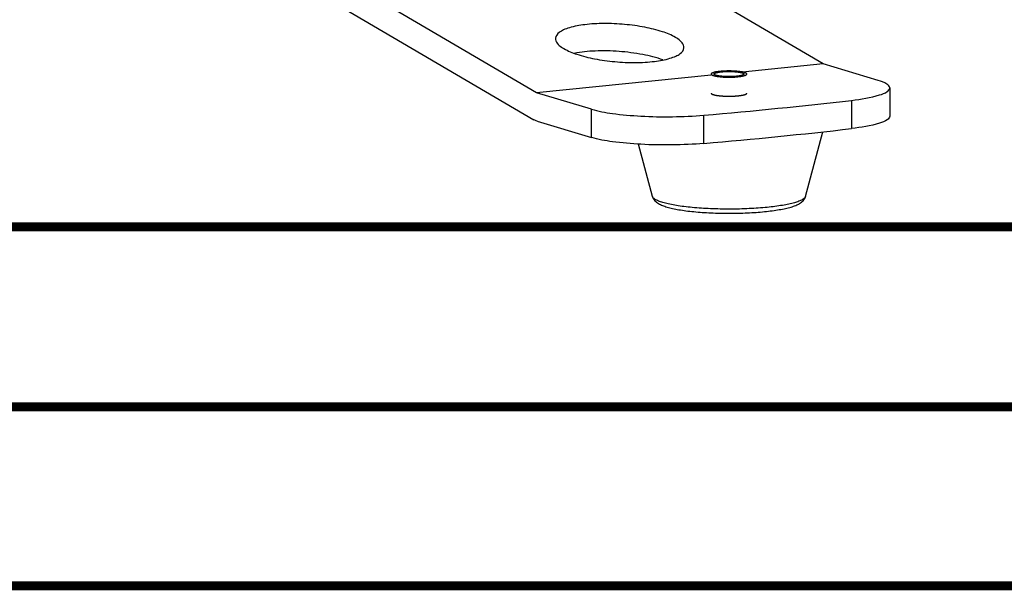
# Model space of a CAD drawing. Header units: millimetres. Extents: x 0 to 420, y 0 to 297.
# Tile 43 of 256: x 180 to 207, y 0 to 16. Entities that reach past the tile are written whole.
import ezdxf

# ---------------------------------------------------------------- set-up
doc = ezdxf.new("R2010")
doc.units = ezdxf.units.MM
doc.header["$LTSCALE"] = 23.1
doc.layers.get('0').update_dxf_attribs({"linetype": 'CONTINUOUS'})
doc.layers.add('AXES', color=7, linetype='CONTINUOUS')

msp = doc.modelspace()

# ---------------------------------------------------------------- linework, layer by layer
at = {"color": 7, "linetype": 'Continuous'}
for p, q in [((202.0627, 14.5675), (195.1842, 18.5958)), ((194.0498, 13.7641), (187.1712, 17.7924)), ((187.1069, 17.0341), (193.9783, 13.01)), ((202.0627, 14.5675), (199.808, 14.3414)), ((203.5976, 14.1058), (202.0627, 14.5675)), ((198.9306, 14.2535), (194.0498, 13.7641)), ((195.5847, 13.3025), (194.0498, 13.7641)), ((203.9192, 13.8974), (203.9192, 13.1096)), ((202.8519, 13.5508), (202.8519, 12.763)), ((195.5847, 12.5146), (195.5847, 13.3025)), ((194.0641, 12.972), (195.5847, 12.5146)), ((198.7253, 12.3493), (198.7253, 13.1371)), ((201.5646, 10.8689), (202.0516, 12.6734)), ((197.2903, 10.8689), (196.8963, 12.3287)), ((409.86, 10.0737), (25.007, 10.0134))]:
    msp.add_line(p, q, dxfattribs=at)
at = {"color": 7, "linetype": 'Continuous', "const_width": 0.25}
for points in [[(409.8307, 10.048), (25, 10)], [(20, 5), (415, 5)], [(420, 0), (0, 0)]]:
    msp.add_lwpolyline(points, dxfattribs=at)
at = {"color": 7, "linetype": 'Continuous'}
for centre, radius, start, end in [((187.1977, 148.9066), 136.2579, 274.853117, 276.597094), ((186.6971, 153.1116), 141.2753, 274.884087, 276.566123)]:
    msp.add_arc(centre, radius, start, end, dxfattribs=at)
for points, knots in [([(197.9326, 15.3074), (197.8178, 15.3746), (197.5347, 15.4871), (197.0565, 15.6045), (196.5084, 15.6797), (195.9471, 15.7049), (195.4296, 15.6767), (195.0519, 15.6109), (194.8144, 15.5249), (194.6675, 15.4471), (194.5835, 15.3501), (194.5788, 15.2858)], [0, 0, 0, 0, 0.1128797, 0.2562705, 0.4175761, 0.5815198, 0.7324912, 0.8567016, 0.9057049, 0.9452739, 1, 1, 1, 1]), ([(194.5788, 15.2858), (194.577, 15.2614), (194.6018, 15.1299), (194.7247, 15.0477), (194.8149, 14.9949)], [0, 0, 0, 0, 0.1891924, 1, 1, 1, 1]), ([(198.1687, 15.0165), (198.1705, 15.0408), (198.1456, 15.1724), (198.0228, 15.2546), (197.9326, 15.3074)], [0, 0, 0, 0, 0.1891924, 1, 1, 1, 1]), ([(194.8149, 14.9949), (194.9296, 14.9276), (195.2127, 14.8152), (195.691, 14.6978), (196.239, 14.6226), (196.8003, 14.5974), (197.3178, 14.6256), (197.6955, 14.6914), (197.9331, 14.7774), (198.08, 14.8552), (198.1639, 14.9522), (198.1687, 15.0165)], [0, 0, 0, 0, 0.1128797, 0.2562705, 0.4175761, 0.5815198, 0.7324912, 0.8567016, 0.9057049, 0.9452739, 1, 1, 1, 1]), ([(197.5825, 14.6779), (197.3997, 14.7442), (196.9925, 14.8462), (196.3557, 14.9282), (195.714, 14.9419), (195.2964, 14.9017), (195.1059, 14.8634)], [0, 0, 0, 0, 0.2328072, 0.5001417, 0.7674003, 1, 1, 1, 1]), ([(203.9192, 13.8974), (203.9192, 13.9425), (203.7997, 14.0459), (203.6806, 14.0808), (203.5976, 14.1058)], [0, 0, 0, 0, 0.3423315, 1, 1, 1, 1]), ([(202.8519, 13.5508), (203.1161, 13.5815), (203.4641, 13.6392), (203.8172, 13.7599), (203.9191, 13.8559), (203.9192, 13.8974)], [0, 0, 0, 0, 0.6912712, 0.8923151, 1, 1, 1, 1]), ([(195.5847, 13.3025), (195.7757, 13.245), (196.237, 13.1656), (197.2848, 13.0771), (198.1413, 13.0871), (198.7253, 13.1371)], [0, 0, 0, 0, 0.1896248, 0.4427275, 1, 1, 1, 1]), ([(203.9192, 13.1095), (203.9191, 13.0681), (203.8172, 12.972), (203.4641, 12.8513), (203.1161, 12.7936), (202.8519, 12.763)], [0, 0, 0, 0, 0.1076849, 0.3087288, 1, 1, 1, 1]), ([(198.7253, 12.3493), (198.1413, 12.2992), (197.2848, 12.2893), (196.237, 12.3778), (195.7757, 12.4572), (195.5847, 12.5146)], [0, 0, 0, 0, 0.5572725, 0.8103752, 1, 1, 1, 1]), ([(197.2903, 10.8689), (197.2968, 10.8451), (197.3156, 10.8011), (197.3691, 10.7308), (197.4536, 10.6673), (197.5697, 10.6131), (197.703, 10.5689), (197.8575, 10.5304), (198.0343, 10.4965), (198.2319, 10.4672), (198.5296, 10.4335), (198.932, 10.406), (199.4325, 10.3951), (199.9326, 10.4064), (200.2618, 10.4292), (200.4205, 10.4452)], [0, 0, 0, 0, 0.0227129, 0.0433184, 0.0806343, 0.1184227, 0.1608601, 0.2095375, 0.2647657, 0.3262247, 0.3932374, 0.5401618, 0.6968114, 0.8533607, 1, 1, 1, 1]), ([(200.4972, 10.5646), (200.3296, 10.5478), (199.9815, 10.5234), (199.452, 10.5109), (198.9208, 10.5214), (198.4932, 10.5493), (198.1766, 10.5837), (197.9669, 10.6135), (197.781, 10.6475), (197.6218, 10.6852), (197.4917, 10.7258), (197.4034, 10.7637), (197.35, 10.7965), (197.3148, 10.8247), (197.2952, 10.8509), (197.2903, 10.8689)], [0, 0, 0, 0, 0.1541336, 0.3191588, 0.4846676, 0.640216, 0.7111762, 0.7761011, 0.8340175, 0.8841041, 0.9257381, 0.9585863, 0.9717614, 0.9828905, 1, 1, 1, 1]), ([(200.4205, 10.4452), (200.4924, 10.4524), (200.6302, 10.4682), (200.8263, 10.4975), (201.0015, 10.5313), (201.1548, 10.5697), (201.287, 10.6139), (201.4024, 10.668), (201.4863, 10.7314), (201.5395, 10.8014), (201.5582, 10.8452), (201.5646, 10.8689)], [0, 0, 0, 0, 0.1702625, 0.3264019, 0.4666767, 0.5903502, 0.6982358, 0.7944283, 0.8895623, 0.9421147, 1, 1, 1, 1]), ([(201.5646, 10.8689), (201.5598, 10.8513), (201.541, 10.8258), (201.5072, 10.7981), (201.456, 10.7661), (201.3713, 10.729), (201.2467, 10.689), (201.0939, 10.6518), (200.8419, 10.6042), (200.6395, 10.5788), (200.4972, 10.5646)], [0, 0, 0, 0, 0.0480872, 0.0791695, 0.1158566, 0.2071009, 0.3225867, 0.4614984, 0.6222119, 1, 1, 1, 1])]:
    msp.add_open_spline(points, degree=3, knots=knots, dxfattribs=at)
at = {"color": 2, "linetype": 'Continuous'}
for points, knots in [([(199.0074, 14.2852), (199.0082, 14.2868), (199.0094, 14.2891), (199.0108, 14.2919), (199.0116, 14.2935), (199.0122, 14.2947), (199.0127, 14.2957), (199.0131, 14.2965), (199.0134, 14.297), (199.0136, 14.2974), (199.0137, 14.2976), (199.0138, 14.2978), (199.0138, 14.2979), (199.014, 14.298), (199.0142, 14.2981), (199.0146, 14.2984), (199.0153, 14.2988), (199.0162, 14.2994), (199.0171, 14.3), (199.0183, 14.3007), (199.0203, 14.3021), (199.0233, 14.304), (199.0263, 14.3059), (199.0283, 14.3072), (199.0295, 14.308), (199.0304, 14.3086), (199.0313, 14.3092), (199.032, 14.3096), (199.0324, 14.3099), (199.0326, 14.31), (199.0329, 14.3102), (199.0334, 14.3103), (199.034, 14.3106), (199.035, 14.3109), (199.0362, 14.3114), (199.0381, 14.3121), (199.0405, 14.313), (199.0434, 14.3141), (199.0463, 14.3152), (199.0492, 14.3162), (199.0521, 14.3173), (199.055, 14.3184), (199.0574, 14.3193), (199.0594, 14.32), (199.0608, 14.3206), (199.062, 14.321), (199.0629, 14.3213), (199.0634, 14.3215), (199.0637, 14.3217), (199.0642, 14.3218), (199.0649, 14.3219), (199.066, 14.3222), (199.0676, 14.3226), (199.0696, 14.3231), (199.0722, 14.3238), (199.0755, 14.3246), (199.0795, 14.3256), (199.0834, 14.3265), (199.0873, 14.3275), (199.0913, 14.3285), (199.0952, 14.3295), (199.0985, 14.3303), (199.1011, 14.3309), (199.1028, 14.3313), (199.1041, 14.3317), (199.1049, 14.3319), (199.1055, 14.332), (199.1063, 14.3322), (199.1077, 14.3324), (199.1097, 14.3328), (199.113, 14.3333), (199.117, 14.334), (199.1235, 14.3352), (199.1316, 14.3366), (199.1397, 14.338), (199.1461, 14.3391), (199.1502, 14.3398), (199.1534, 14.3403), (199.1555, 14.3407), (199.1569, 14.3409), (199.1577, 14.3411), (199.1587, 14.3412), (199.1598, 14.3413), (199.1617, 14.3416), (199.164, 14.3418), (199.1678, 14.3423), (199.1725, 14.3429), (199.1781, 14.3436), (199.1856, 14.3445), (199.1987, 14.3461), (199.2099, 14.3474), (199.2174, 14.3483)], [0, 0, 0, 0, 0.0625, 0.09375, 0.109375, 0.125, 0.140625, 0.1484375, 0.15625, 0.1601562, 0.1640625, 0.1660156, 0.1669922, 0.1679688, 0.1699219, 0.171875, 0.1796875, 0.1875, 0.1953125, 0.203125, 0.21875, 0.25, 0.28125, 0.296875, 0.3046875, 0.3125, 0.3203125, 0.328125, 0.3300781, 0.3320312, 0.3339844, 0.3359375, 0.3398438, 0.34375, 0.3515625, 0.359375, 0.375, 0.390625, 0.40625, 0.421875, 0.4375, 0.453125, 0.46875, 0.4765625, 0.484375, 0.4921875, 0.4960938, 0.4980469, 0.5, 0.5019531, 0.5039062, 0.5078125, 0.515625, 0.5234375, 0.53125, 0.546875, 0.5625, 0.578125, 0.59375, 0.609375, 0.625, 0.640625, 0.6484375, 0.65625, 0.6601562, 0.6640625, 0.6660156, 0.6679688, 0.671875, 0.6796875, 0.6875, 0.703125, 0.71875, 0.75, 0.78125, 0.796875, 0.8125, 0.8203125, 0.828125, 0.8320312, 0.8339844, 0.8359375, 0.8398438, 0.84375, 0.8515625, 0.859375, 0.875, 0.890625, 0.90625, 0.9375, 1, 1, 1, 1]), ([(199.2174, 14.3483), (199.2262, 14.349), (199.2392, 14.3501), (199.2566, 14.3514), (199.2697, 14.3524), (199.2806, 14.3533), (199.2877, 14.3538), (199.291, 14.3541), (199.2923, 14.3542), (199.2934, 14.3543), (199.2946, 14.3543), (199.2967, 14.3544), (199.2996, 14.3545), (199.3044, 14.3547), (199.3103, 14.355), (199.3174, 14.3552), (199.3269, 14.3556), (199.3387, 14.3561), (199.353, 14.3567), (199.3637, 14.3571), (199.3708, 14.3574), (199.3737, 14.3575), (199.3761, 14.3576), (199.3785, 14.3576), (199.3828, 14.3576), (199.3889, 14.3576), (199.3986, 14.3577), (199.4107, 14.3577), (199.4253, 14.3577), (199.4375, 14.3578), (199.4472, 14.3578), (199.4533, 14.3579), (199.4581, 14.3579), (199.4618, 14.3579), (199.4654, 14.3577), (199.4702, 14.3576), (199.4761, 14.3574), (199.4857, 14.3571), (199.4977, 14.3567), (199.5096, 14.3563), (199.5192, 14.356), (199.5264, 14.3558), (199.5335, 14.3556), (199.5389, 14.3554), (199.5425, 14.3553), (199.5443, 14.3552), (199.546, 14.3551), (199.5483, 14.355), (199.5511, 14.3548), (199.5578, 14.3543), (199.568, 14.3536), (199.5815, 14.3526), (199.5928, 14.3518), (199.6018, 14.3512), (199.6074, 14.3508), (199.612, 14.3505), (199.6153, 14.3503), (199.6182, 14.3501), (199.6204, 14.3499), (199.6221, 14.3498), (199.6238, 14.3497), (199.6257, 14.3494), (199.6292, 14.349), (199.6342, 14.3484), (199.6402, 14.3478), (199.6481, 14.3468), (199.6581, 14.3457), (199.6681, 14.3446), (199.676, 14.3436), (199.682, 14.3429), (199.687, 14.3424), (199.6905, 14.342), (199.6925, 14.3418), (199.6938, 14.3415), (199.6951, 14.3413), (199.6968, 14.341), (199.699, 14.3406), (199.7016, 14.3402), (199.705, 14.3396), (199.7093, 14.3388), (199.7162, 14.3377), (199.7248, 14.3362), (199.7334, 14.3347), (199.7403, 14.3335), (199.7446, 14.3327), (199.748, 14.3321), (199.7502, 14.3318), (199.7519, 14.3315), (199.753, 14.3313), (199.7536, 14.3311), (199.7543, 14.3309), (199.7554, 14.3306), (199.7571, 14.3302), (199.7598, 14.3295), (199.7645, 14.3282), (199.7712, 14.3265), (199.7792, 14.3244), (199.7859, 14.3226), (199.7906, 14.3214), (199.7933, 14.3207), (199.7953, 14.3201), (199.7969, 14.3197), (199.7981, 14.3194), (199.7988, 14.3192), (199.7993, 14.3191), (199.7998, 14.3189), (199.8002, 14.3187), (199.801, 14.3184), (199.8021, 14.3179), (199.8035, 14.3173), (199.8053, 14.3165), (199.8075, 14.3155), (199.8102, 14.3144), (199.8129, 14.3132), (199.8157, 14.312), (199.8184, 14.3108), (199.8211, 14.3097), (199.8238, 14.3085), (199.826, 14.3075), (199.8278, 14.3067), (199.829, 14.3062), (199.8299, 14.3058), (199.8304, 14.3056), (199.8309, 14.3054), (199.8312, 14.3053), (199.8314, 14.3051), (199.8316, 14.3049), (199.8318, 14.3046), (199.8323, 14.3042), (199.8328, 14.3037), (199.8335, 14.3031), (199.8343, 14.3022), (199.8354, 14.3012), (199.8367, 14.3), (199.838, 14.2987), (199.8393, 14.2975), (199.8406, 14.2962), (199.8419, 14.295), (199.8429, 14.2939), (199.8438, 14.2931), (199.8444, 14.2925), (199.8451, 14.2919), (199.8456, 14.2914), (199.8459, 14.2911), (199.846, 14.2909), (199.8462, 14.2908), (199.8462, 14.2907), (199.8462, 14.2905), (199.8461, 14.2903), (199.8461, 14.2899), (199.846, 14.2893), (199.8459, 14.2885), (199.8457, 14.2874), (199.8455, 14.2857), (199.8452, 14.2836), (199.8448, 14.2811), (199.8445, 14.2786), (199.8443, 14.2769), (199.8441, 14.276)], [0, 0, 0, 0, 0.03125, 0.046875, 0.0625, 0.078125, 0.0859375, 0.0878906, 0.0898438, 0.0908203, 0.0917969, 0.09375, 0.0976562, 0.1015625, 0.109375, 0.1171875, 0.125, 0.140625, 0.15625, 0.171875, 0.1757812, 0.1796875, 0.1816406, 0.1835938, 0.1875, 0.1953125, 0.203125, 0.21875, 0.234375, 0.25, 0.2578125, 0.265625, 0.2695312, 0.2734375, 0.2773438, 0.28125, 0.2890625, 0.296875, 0.3125, 0.328125, 0.3359375, 0.34375, 0.3515625, 0.359375, 0.3613281, 0.3632812, 0.3652344, 0.3671875, 0.3710938, 0.375, 0.390625, 0.40625, 0.421875, 0.4296875, 0.4375, 0.4414062, 0.4453125, 0.4492188, 0.4511719, 0.453125, 0.4550781, 0.4570312, 0.4609375, 0.46875, 0.4765625, 0.484375, 0.5, 0.515625, 0.5234375, 0.53125, 0.5390625, 0.5429688, 0.5449219, 0.546875, 0.5488281, 0.5507812, 0.5546875, 0.5585938, 0.5625, 0.5703125, 0.578125, 0.59375, 0.609375, 0.6171875, 0.625, 0.6289062, 0.6328125, 0.6347656, 0.6367188, 0.6376953, 0.6386719, 0.640625, 0.6445312, 0.6484375, 0.65625, 0.671875, 0.6875, 0.703125, 0.7109375, 0.7148438, 0.71875, 0.7226562, 0.7246094, 0.7255859, 0.7265625, 0.7275391, 0.7285156, 0.7304688, 0.734375, 0.7382812, 0.7421875, 0.75, 0.7578125, 0.765625, 0.7734375, 0.78125, 0.7890625, 0.796875, 0.8046875, 0.8085938, 0.8125, 0.8144531, 0.8164062, 0.8173828, 0.8183594, 0.8193359, 0.8203125, 0.8222656, 0.8242188, 0.828125, 0.8320312, 0.8359375, 0.84375, 0.8515625, 0.859375, 0.8671875, 0.875, 0.8828125, 0.890625, 0.8945312, 0.8984375, 0.9023438, 0.90625, 0.9072266, 0.9082031, 0.9091797, 0.909668, 0.9101562, 0.9121094, 0.9140625, 0.9179688, 0.921875, 0.9296875, 0.9375, 0.953125, 0.96875, 0.984375, 1, 1, 1, 1]), ([(199.6374, 14.222), (199.6297, 14.2214), (199.618, 14.2205), (199.6025, 14.2193), (199.5908, 14.2183), (199.5811, 14.2176), (199.5733, 14.217), (199.5675, 14.2165), (199.5626, 14.2161), (199.5584, 14.216), (199.5543, 14.2158), (199.5491, 14.2156), (199.5408, 14.2152), (199.5304, 14.2148), (199.5179, 14.2143), (199.5054, 14.2138), (199.4951, 14.2134), (199.4878, 14.2131), (199.4836, 14.2129), (199.4804, 14.2129), (199.4771, 14.2129), (199.4728, 14.2128), (199.4652, 14.2128), (199.4543, 14.2127), (199.4413, 14.2126), (199.4283, 14.2126), (199.4174, 14.2125), (199.4087, 14.2125), (199.4, 14.2124), (199.3895, 14.2127), (199.3769, 14.2131), (199.3642, 14.2134), (199.3516, 14.2138), (199.3411, 14.2141), (199.3326, 14.2143), (199.3274, 14.2145), (199.3232, 14.2146), (199.3189, 14.2147), (199.3139, 14.2151), (199.3078, 14.2155), (199.2996, 14.216), (199.2895, 14.2167), (199.2773, 14.2175), (199.2671, 14.2181), (199.259, 14.2187), (199.2539, 14.219), (199.2498, 14.2193), (199.2468, 14.2195), (199.2443, 14.2196), (199.2425, 14.2197), (199.2415, 14.2198), (199.2407, 14.2198), (199.24, 14.2199), (199.2391, 14.22), (199.2375, 14.2202), (199.2353, 14.2204), (199.2326, 14.2207), (199.2289, 14.2211), (199.2244, 14.2216), (199.2172, 14.2224), (199.2081, 14.2234), (199.1991, 14.2244), (199.1918, 14.2252), (199.1864, 14.2257), (199.181, 14.2263), (199.1764, 14.2268), (199.1735, 14.2271), (199.1721, 14.2273), (199.1712, 14.2274), (199.1703, 14.2276), (199.1691, 14.2277), (199.1675, 14.228), (199.1648, 14.2284), (199.1609, 14.2291), (199.1547, 14.2301), (199.1469, 14.2314), (199.1376, 14.2329), (199.1282, 14.2344), (199.1212, 14.2355), (199.1166, 14.2363), (199.1146, 14.2366), (199.1131, 14.2369), (199.1115, 14.2371), (199.1099, 14.2375), (199.108, 14.238), (199.1055, 14.2386), (199.1023, 14.2394), (199.0986, 14.2403), (199.0935, 14.2415), (199.0872, 14.243), (199.0809, 14.2446), (199.0759, 14.2458), (199.0721, 14.2467), (199.0689, 14.2475), (199.0664, 14.2481), (199.0645, 14.2486), (199.0629, 14.2489), (199.0621, 14.2493), (199.0612, 14.2496), (199.0601, 14.2501), (199.0583, 14.2507), (199.0562, 14.2516), (199.0527, 14.2529), (199.0483, 14.2546), (199.043, 14.2566), (199.0387, 14.2583), (199.0356, 14.2595), (199.0338, 14.2602), (199.0325, 14.2607), (199.0314, 14.2611), (199.0306, 14.2615), (199.0299, 14.2617), (199.0293, 14.2619), (199.0291, 14.2621), (199.0289, 14.2623), (199.0286, 14.2625), (199.0279, 14.2631), (199.0268, 14.2639), (199.0253, 14.265), (199.0239, 14.2661), (199.0219, 14.2676), (199.0195, 14.2694), (199.0166, 14.2716), (199.0137, 14.2738), (199.0117, 14.2753), (199.0108, 14.276)], [0, 0, 0, 0, 0.03125, 0.046875, 0.0625, 0.078125, 0.0859375, 0.09375, 0.1015625, 0.1054688, 0.109375, 0.1171875, 0.125, 0.140625, 0.15625, 0.171875, 0.1875, 0.1953125, 0.1992188, 0.203125, 0.2070312, 0.2109375, 0.21875, 0.234375, 0.25, 0.265625, 0.28125, 0.2890625, 0.296875, 0.3125, 0.328125, 0.34375, 0.359375, 0.375, 0.3828125, 0.390625, 0.3945312, 0.3984375, 0.40625, 0.4140625, 0.421875, 0.4375, 0.453125, 0.46875, 0.4765625, 0.484375, 0.4882812, 0.4921875, 0.4960938, 0.4980469, 0.4990234, 0.5, 0.5009766, 0.5019531, 0.5039062, 0.5078125, 0.5117188, 0.515625, 0.5234375, 0.53125, 0.546875, 0.5625, 0.5703125, 0.578125, 0.5859375, 0.59375, 0.5976562, 0.5986328, 0.5996094, 0.6015625, 0.6035156, 0.6054688, 0.609375, 0.6171875, 0.625, 0.640625, 0.65625, 0.671875, 0.6875, 0.6914062, 0.6953125, 0.6972656, 0.6992188, 0.703125, 0.7070312, 0.7109375, 0.71875, 0.7265625, 0.734375, 0.75, 0.765625, 0.7734375, 0.78125, 0.7890625, 0.7929688, 0.796875, 0.8007812, 0.8027344, 0.8046875, 0.8085938, 0.8125, 0.8203125, 0.828125, 0.84375, 0.859375, 0.875, 0.8828125, 0.8867188, 0.890625, 0.8945312, 0.8964844, 0.8984375, 0.9003906, 0.9013672, 0.9023438, 0.9042969, 0.90625, 0.9140625, 0.921875, 0.9296875, 0.9375, 0.953125, 0.96875, 0.984375, 1, 1, 1, 1]), ([(199.8441, 14.276), (199.8426, 14.2747), (199.8402, 14.2727), (199.8375, 14.2703), (199.8359, 14.269), (199.8347, 14.268), (199.8337, 14.2672), (199.8329, 14.2665), (199.8325, 14.2661), (199.8321, 14.2657), (199.8318, 14.2655), (199.8316, 14.2654), (199.8313, 14.2652), (199.8307, 14.2649), (199.8298, 14.2645), (199.8284, 14.2638), (199.8267, 14.263), (199.8239, 14.2617), (199.8204, 14.2601), (199.817, 14.2584), (199.8142, 14.2571), (199.8125, 14.2563), (199.8111, 14.2556), (199.8102, 14.2552), (199.8096, 14.2549), (199.8092, 14.2548), (199.8087, 14.2546), (199.8081, 14.2544), (199.8071, 14.2541), (199.8059, 14.2538), (199.804, 14.2531), (199.8015, 14.2524), (199.7986, 14.2515), (199.7957, 14.2505), (199.7927, 14.2496), (199.7898, 14.2487), (199.7869, 14.2478), (199.7844, 14.247), (199.7825, 14.2464), (199.781, 14.246), (199.7798, 14.2456), (199.7789, 14.2453), (199.7784, 14.2451), (199.7781, 14.245), (199.7776, 14.2449), (199.777, 14.2448), (199.7759, 14.2446), (199.7744, 14.2442), (199.7725, 14.2438), (199.7701, 14.2432), (199.767, 14.2425), (199.7633, 14.2417), (199.7596, 14.2409), (199.7559, 14.2401), (199.7522, 14.2392), (199.7485, 14.2384), (199.7448, 14.2376), (199.742, 14.237), (199.7401, 14.2365), (199.7393, 14.2364), (199.7387, 14.2362), (199.738, 14.2361), (199.7367, 14.2359), (199.7349, 14.2356), (199.732, 14.2351), (199.7283, 14.2345), (199.7225, 14.2335), (199.7152, 14.2323), (199.7079, 14.2311), (199.702, 14.2302), (199.6983, 14.2296), (199.6954, 14.2291), (199.6936, 14.2288), (199.6923, 14.2286), (199.6916, 14.2285), (199.6907, 14.2284), (199.6896, 14.2282), (199.6871, 14.2279), (199.6833, 14.2275), (199.6782, 14.2269), (199.6731, 14.2263), (199.6663, 14.2255), (199.6544, 14.224), (199.6442, 14.2228), (199.6374, 14.222)], [0, 0, 0, 0, 0.0625, 0.09375, 0.109375, 0.125, 0.140625, 0.1484375, 0.15625, 0.1601562, 0.1640625, 0.1660156, 0.1679688, 0.171875, 0.1796875, 0.1875, 0.203125, 0.21875, 0.25, 0.28125, 0.296875, 0.3125, 0.3203125, 0.328125, 0.3320312, 0.3339844, 0.3359375, 0.3398438, 0.34375, 0.3515625, 0.359375, 0.375, 0.390625, 0.40625, 0.421875, 0.4375, 0.453125, 0.46875, 0.4765625, 0.484375, 0.4921875, 0.4960938, 0.4980469, 0.5, 0.5019531, 0.5039062, 0.5078125, 0.515625, 0.5234375, 0.53125, 0.546875, 0.5625, 0.578125, 0.59375, 0.609375, 0.625, 0.640625, 0.65625, 0.6601562, 0.6640625, 0.6660156, 0.6679688, 0.671875, 0.6796875, 0.6875, 0.703125, 0.71875, 0.75, 0.78125, 0.796875, 0.8125, 0.8203125, 0.828125, 0.8320312, 0.8339844, 0.8359375, 0.8398438, 0.84375, 0.859375, 0.875, 0.890625, 0.90625, 0.9375, 1, 1, 1, 1]), ([(198.9274, 13.7534), (198.928, 13.7524), (198.9292, 13.7506), (198.9309, 13.7477), (198.9326, 13.7449), (198.934, 13.7426), (198.9351, 13.7407), (198.936, 13.7393), (198.9368, 13.7379), (198.9375, 13.7368), (198.9379, 13.7361), (198.9381, 13.7358), (198.9382, 13.7356), (198.9383, 13.7353), (198.9389, 13.7351), (198.9395, 13.7347), (198.9403, 13.7343), (198.9414, 13.7337), (198.9427, 13.733), (198.9443, 13.7321), (198.9464, 13.731), (198.949, 13.7297), (198.9523, 13.7279), (198.9565, 13.7256), (198.9607, 13.7234), (198.9641, 13.7216), (198.9662, 13.7205), (198.9679, 13.7196), (198.9689, 13.719), (198.9697, 13.7186), (198.9701, 13.7184), (198.9704, 13.7182), (198.9707, 13.7181), (198.971, 13.718), (198.9715, 13.7178), (198.9726, 13.7175), (198.9743, 13.717), (198.9764, 13.7164), (198.9784, 13.7157), (198.9812, 13.7149), (198.9846, 13.7139), (198.99, 13.7123), (198.9968, 13.7102), (199.0036, 13.7082), (199.0091, 13.7065), (199.0125, 13.7055), (199.0152, 13.7047), (199.0172, 13.7041), (199.0193, 13.7035), (199.0209, 13.7029), (199.0222, 13.7026), (199.0228, 13.7024), (199.0235, 13.7022), (199.0242, 13.7021), (199.0251, 13.7019), (199.0267, 13.7016), (199.0289, 13.7012), (199.0326, 13.7005), (199.0371, 13.6996), (199.0444, 13.6982), (199.0535, 13.6964), (199.0645, 13.6943), (199.0736, 13.6926), (199.0799, 13.6914), (199.0836, 13.6907), (199.0863, 13.6901), (199.0886, 13.6897), (199.0904, 13.6893), (199.0918, 13.6891), (199.0929, 13.6888), (199.094, 13.6887), (199.0951, 13.6886), (199.0965, 13.6884), (199.0998, 13.688), (199.1048, 13.6874), (199.1114, 13.6865), (199.118, 13.6857), (199.1268, 13.6846), (199.1378, 13.6832), (199.1488, 13.6818), (199.1576, 13.6807), (199.1631, 13.68), (199.1675, 13.6794), (199.1708, 13.679), (199.1736, 13.6787), (199.1755, 13.6784), (199.1766, 13.6783), (199.1774, 13.6782), (199.1784, 13.6781), (199.1796, 13.678), (199.1818, 13.6779), (199.1849, 13.6776), (199.1886, 13.6773), (199.1936, 13.6769), (199.1998, 13.6765), (199.2098, 13.6757), (199.2222, 13.6747), (199.2371, 13.6736), (199.2496, 13.6726), (199.2595, 13.6718), (199.267, 13.6713), (199.2731, 13.6708), (199.2785, 13.6706), (199.2838, 13.6704), (199.2905, 13.6702), (199.3012, 13.6698), (199.3145, 13.6693), (199.3304, 13.6687), (199.3464, 13.6681), (199.3597, 13.6676), (199.3691, 13.6673), (199.3744, 13.667), (199.3784, 13.667), (199.3825, 13.667), (199.388, 13.667), (199.3975, 13.667), (199.4111, 13.667), (199.4274, 13.667), (199.4438, 13.667), (199.4574, 13.667), (199.4669, 13.667), (199.4724, 13.667), (199.4764, 13.667), (199.4805, 13.667), (199.4858, 13.6673), (199.4952, 13.6676), (199.5085, 13.6681), (199.5244, 13.6687), (199.5404, 13.6693), (199.5537, 13.6698), (199.5644, 13.6702), (199.571, 13.6704), (199.5764, 13.6706), (199.5817, 13.6708), (199.5879, 13.6713), (199.5954, 13.6718), (199.6053, 13.6726), (199.6178, 13.6736), (199.6327, 13.6747), (199.6526, 13.6763), (199.6675, 13.6774), (199.6774, 13.6782)], [0, 0, 0, 0, 0.015625, 0.03125, 0.046875, 0.0625, 0.0703125, 0.078125, 0.0859375, 0.09375, 0.0957031, 0.0976562, 0.0986328, 0.0996094, 0.1015625, 0.1035156, 0.1054688, 0.109375, 0.1132812, 0.1171875, 0.125, 0.1328125, 0.140625, 0.15625, 0.171875, 0.1796875, 0.1875, 0.1914062, 0.1953125, 0.1972656, 0.1982422, 0.1992188, 0.2001953, 0.2006836, 0.2011719, 0.203125, 0.2070312, 0.2109375, 0.2148438, 0.21875, 0.2265625, 0.234375, 0.25, 0.265625, 0.2734375, 0.28125, 0.2851562, 0.2890625, 0.2929688, 0.296875, 0.2988281, 0.2998047, 0.3007812, 0.3017578, 0.3027344, 0.3046875, 0.3085938, 0.3125, 0.3203125, 0.328125, 0.34375, 0.359375, 0.375, 0.3828125, 0.3867188, 0.390625, 0.3945312, 0.3964844, 0.3984375, 0.4003906, 0.4013672, 0.4023438, 0.4042969, 0.40625, 0.4140625, 0.421875, 0.4296875, 0.4375, 0.453125, 0.46875, 0.4765625, 0.484375, 0.4882812, 0.4921875, 0.4960938, 0.4980469, 0.4990234, 0.5, 0.5009766, 0.5019531, 0.5039062, 0.5078125, 0.5117188, 0.515625, 0.5234375, 0.53125, 0.546875, 0.5625, 0.578125, 0.5859375, 0.59375, 0.6015625, 0.6054688, 0.609375, 0.6171875, 0.625, 0.640625, 0.65625, 0.671875, 0.6875, 0.6953125, 0.6992188, 0.703125, 0.7070312, 0.7109375, 0.71875, 0.734375, 0.75, 0.765625, 0.78125, 0.7890625, 0.7929688, 0.796875, 0.8007812, 0.8046875, 0.8125, 0.828125, 0.84375, 0.859375, 0.875, 0.8828125, 0.890625, 0.8945312, 0.8984375, 0.90625, 0.9140625, 0.921875, 0.9375, 0.953125, 0.96875, 1, 1, 1, 1]), ([(199.6774, 13.6782), (199.6864, 13.6793), (199.6998, 13.6809), (199.7154, 13.6828), (199.7243, 13.6839), (199.731, 13.6847), (199.7366, 13.6854), (199.741, 13.6859), (199.7438, 13.6863), (199.7461, 13.6865), (199.7474, 13.6867), (199.7486, 13.6868), (199.7496, 13.687), (199.7512, 13.6873), (199.7537, 13.6877), (199.7575, 13.6884), (199.7623, 13.6892), (199.77, 13.6906), (199.7797, 13.6922), (199.7893, 13.6939), (199.796, 13.6951), (199.7999, 13.6957), (199.8028, 13.6962), (199.8057, 13.6967), (199.8078, 13.6971), (199.8093, 13.6974), (199.81, 13.6975), (199.8107, 13.6976), (199.8114, 13.6978), (199.8124, 13.6981), (199.814, 13.6984), (199.8159, 13.6989), (199.8191, 13.6997), (199.823, 13.7007), (199.8276, 13.7018), (199.8323, 13.703), (199.837, 13.7042), (199.8417, 13.7053), (199.8464, 13.7065), (199.8503, 13.7075), (199.8534, 13.7082), (199.8554, 13.7087), (199.8569, 13.7091), (199.8581, 13.7094), (199.8591, 13.7096), (199.8599, 13.7098), (199.8605, 13.71), (199.8609, 13.7101), (199.8615, 13.7103), (199.8622, 13.7106), (199.863, 13.7109), (199.8642, 13.7114), (199.8656, 13.7119), (199.8679, 13.7128), (199.8708, 13.7138), (199.8743, 13.7151), (199.8777, 13.7164), (199.8812, 13.7177), (199.8846, 13.719), (199.8881, 13.7203), (199.891, 13.7213), (199.8933, 13.7222), (199.8947, 13.7227), (199.8959, 13.7232), (199.8966, 13.7234), (199.8971, 13.7236), (199.8973, 13.7237), (199.8975, 13.7238), (199.8977, 13.724), (199.8983, 13.7243), (199.8991, 13.7248), (199.9001, 13.7255), (199.9012, 13.7262), (199.9026, 13.7271), (199.905, 13.7287), (199.9086, 13.731), (199.9121, 13.7333), (199.9146, 13.7349), (199.916, 13.7358), (199.917, 13.7365), (199.9181, 13.7372), (199.9189, 13.7377), (199.9194, 13.738), (199.9196, 13.7382), (199.9198, 13.7383), (199.9199, 13.7384), (199.92, 13.7386), (199.9201, 13.7389), (199.9204, 13.7394), (199.9207, 13.74), (199.9212, 13.7409), (199.9217, 13.7421), (199.9225, 13.7435), (199.9234, 13.7454), (199.9246, 13.7477), (199.926, 13.7506), (199.927, 13.7524), (199.9274, 13.7534)], [0, 0, 0, 0, 0.0625, 0.09375, 0.109375, 0.125, 0.140625, 0.1484375, 0.15625, 0.1601562, 0.1640625, 0.1660156, 0.1679688, 0.171875, 0.1796875, 0.1875, 0.203125, 0.21875, 0.25, 0.28125, 0.296875, 0.3046875, 0.3125, 0.3203125, 0.328125, 0.3300781, 0.3320312, 0.3339844, 0.3359375, 0.3398438, 0.34375, 0.3515625, 0.359375, 0.375, 0.390625, 0.40625, 0.421875, 0.4375, 0.453125, 0.46875, 0.4765625, 0.484375, 0.4882812, 0.4921875, 0.4960938, 0.4980469, 0.5, 0.5019531, 0.5039062, 0.5078125, 0.5117188, 0.515625, 0.5234375, 0.53125, 0.546875, 0.5625, 0.578125, 0.59375, 0.609375, 0.625, 0.640625, 0.6484375, 0.65625, 0.6601562, 0.6640625, 0.6660156, 0.6669922, 0.6679688, 0.6699219, 0.671875, 0.6796875, 0.6875, 0.6953125, 0.703125, 0.71875, 0.75, 0.78125, 0.796875, 0.8046875, 0.8125, 0.8203125, 0.828125, 0.8300781, 0.8320312, 0.8330078, 0.8339844, 0.8359375, 0.8398438, 0.84375, 0.8515625, 0.859375, 0.875, 0.890625, 0.90625, 0.9375, 0.96875, 1, 1, 1, 1])]:
    msp.add_open_spline(points, degree=3, knots=knots, dxfattribs=at)
msp.add_open_spline([(199.0108, 14.276), (199.0097, 14.2776), (199.0079, 14.2806), (199.0075, 14.2837), (199.0074, 14.2852)], degree=3, dxfattribs=at)
at = {"color": 7, "linetype": 'Continuous'}
msp.add_open_spline([(194.0641, 12.972), (194.0342, 12.981), (194.0053, 12.9941), (193.9783, 13.01)], degree=3, dxfattribs=at)
at = {"layer": 'AXES', "color": 7, "linetype": 'Continuous'}
for points, knots in [([(199.1774, 14.3604), (199.1593, 14.3586), (199.1247, 14.3546), (199.0757, 14.3472), (199.0327, 14.3389), (198.9966, 14.3298), (198.9672, 14.3196), (198.9433, 14.3085), (198.9274, 14.2946), (198.9274, 14.2852)], [0, 0, 0, 0, 0.203902, 0.3892086, 0.5529409, 0.6927879, 0.8070187, 0.8949709, 1, 1, 1, 1]), ([(199.9274, 14.2852), (199.9274, 14.2946), (199.9116, 14.3085), (199.8876, 14.3196), (199.8583, 14.3298), (199.8221, 14.3389), (199.7791, 14.3472), (199.7302, 14.3546), (199.6555, 14.3631), (199.554, 14.3702), (199.4274, 14.373), (199.3008, 14.3702), (199.2175, 14.3644), (199.1774, 14.3604)], [0, 0, 0, 0, 0.0366672, 0.0673717, 0.1072462, 0.1560578, 0.2132121, 0.2778799, 0.3490558, 0.5062405, 0.6745286, 0.8428124, 1, 1, 1, 1]), ([(198.9274, 14.2852), (198.9274, 14.2758), (198.9433, 14.2619), (198.9673, 14.2507), (198.9966, 14.2406), (199.0328, 14.2315), (199.0758, 14.2231), (199.1247, 14.2158), (199.1993, 14.2072), (199.3008, 14.2002), (199.4274, 14.1974), (199.5541, 14.2002), (199.6373, 14.206), (199.6774, 14.21)], [0, 0, 0, 0, 0.0366672, 0.0673717, 0.1072462, 0.1560578, 0.2132121, 0.2778799, 0.3490558, 0.5062405, 0.6745286, 0.8428124, 1, 1, 1, 1]), ([(199.6774, 14.21), (199.6956, 14.2118), (199.7302, 14.2158), (199.7791, 14.2231), (199.8222, 14.2315), (199.8583, 14.2406), (199.8876, 14.2507), (199.9116, 14.2619), (199.9274, 14.2758), (199.9274, 14.2852)], [0, 0, 0, 0, 0.203902, 0.3892086, 0.5529409, 0.6927879, 0.8070187, 0.8949709, 1, 1, 1, 1])]:
    msp.add_open_spline(points, degree=3, knots=knots, dxfattribs=at)

doc.saveas('drawing.dxf')
